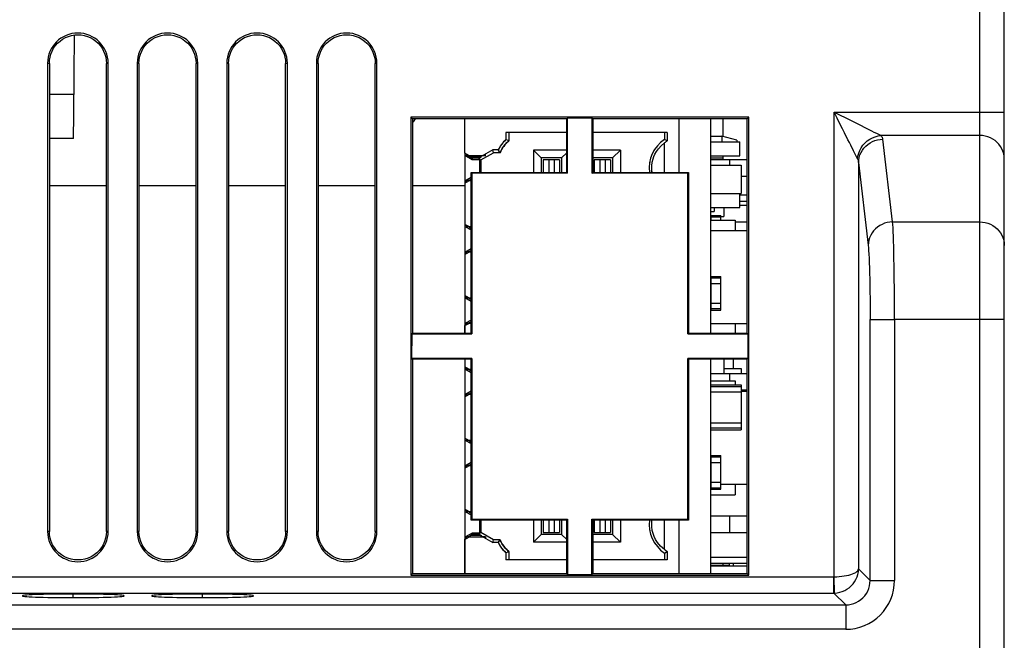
# Model space of a CAD drawing. Header units: millimetres. Extents: x -71 to 610, y -195 to 458.
# Tile 75 of 93: x 205 to 253, y 390 to 420. Entities that reach past the tile are written whole.
import ezdxf

# ---------------------------------------------------------------- set-up
doc = ezdxf.new("R2010")
doc.units = ezdxf.units.MM
doc.header["$LTSCALE"] = 23.1
doc.layers.get('0').update_dxf_attribs({"linetype": 'CONTINUOUS'})

msp = doc.modelspace()

# ---------------------------------------------------------------- linework, layer by layer
at = {"color": 7}
for p, q in [((251.835, 343.429), (251.835, 441.929)), ((253.035, 343.429), (253.035, 440.729)), ((207.335, 415.402), (207.369, 419.32)), ((206.048, 417.929), (206.048, 394.929)), ((206.048, 417.928), (206.134, 417.926)), ((206.134, 417.926), (206.133, 394.926)), ((208.937, 417.926), (209.023, 417.928)), ((208.938, 394.926), (208.937, 417.926)), ((209.023, 394.929), (209.023, 417.929)), ((210.448, 417.929), (210.448, 394.929)), ((210.448, 417.928), (210.534, 417.926)), ((210.534, 417.926), (210.533, 394.926)), ((213.337, 417.926), (213.423, 417.928)), ((213.338, 394.926), (213.337, 417.926)), ((213.423, 394.929), (213.423, 417.929)), ((214.848, 417.929), (214.848, 394.929)), ((214.848, 417.928), (214.934, 417.926)), ((214.934, 417.926), (214.933, 394.926)), ((217.737, 417.926), (217.823, 417.928)), ((217.738, 394.926), (217.737, 417.926)), ((217.823, 394.929), (217.823, 417.929)), ((219.248, 417.929), (219.248, 394.929)), ((219.248, 417.928), (219.334, 417.926)), ((219.334, 417.926), (219.333, 394.926)), ((222.137, 417.926), (222.223, 417.928)), ((222.138, 394.926), (222.137, 417.926)), ((222.223, 394.929), (222.223, 417.929)), ((206.134, 416.408), (207.344, 416.408)), ((207.324, 414.229), (207.335, 415.402)), ((244.676, 415.531), (253.035, 415.531)), ((244.676, 392.701), (244.676, 415.531)), ((223.885, 415.279), (223.885, 392.779)), ((240.485, 415.279), (223.885, 415.279)), ((223.885, 415.279), (223.971, 415.193)), ((223.971, 415.193), (223.97, 404.671)), ((231.543, 415.193), (223.971, 415.193)), ((226.545, 413.509), (226.545, 415.193)), ((231.543, 415.193), (231.585, 415.235)), ((231.543, 412.571), (231.543, 415.193)), ((231.585, 412.531), (231.585, 415.235)), ((232.785, 415.235), (231.585, 415.235)), ((232.785, 415.235), (232.785, 412.531)), ((232.827, 415.193), (232.785, 415.235)), ((232.827, 415.193), (232.827, 412.571)), ((240.399, 415.193), (232.827, 415.193)), ((237.045, 415.193), (237.045, 412.571)), ((238.605, 415.193), (238.605, 404.671)), ((238.625, 414.349), (238.625, 415.193)), ((239.205, 415.193), (239.205, 414.336)), ((240.485, 415.279), (240.399, 415.193)), ((240.4, 404.671), (240.399, 415.193)), ((240.485, 392.779), (240.485, 415.279)), ((245.213, 415.265), (245.714, 415.016)), ((228.556, 414.529), (228.556, 414.181)), ((231.543, 414.529), (228.556, 414.529)), ((228.695, 414.529), (228.695, 414.12)), ((236.484, 414.529), (232.827, 414.529)), ((236.345, 414.529), (236.345, 414.188)), ((236.484, 414.529), (236.484, 414.113)), ((238.615, 414.349), (238.615, 414.904)), ((207.324, 414.229), (206.134, 414.229)), ((228.556, 414.181), (228.481, 414.105)), ((228.695, 414.12), (228.556, 414.181)), ((228.606, 414.036), (228.695, 414.12)), ((236.345, 412.571), (236.345, 414.018)), ((236.484, 414.113), (236.346, 414.188)), ((236.484, 414.113), (236.46, 414.126)), ((236.46, 414.098), (236.484, 414.113)), ((238.605, 414.349), (239.159, 414.349)), ((238.605, 414.079), (240.045, 414.079)), ((239.159, 414.349), (239.159, 414.079)), ((239.905, 414.149), (239.159, 414.349)), ((239.905, 414.149), (239.905, 414.079)), ((240.045, 413.379), (240.045, 414.079)), ((251.835, 414.382), (246.975, 414.382)), ((247.549, 410.135), (247.075, 414.201)), ((226.767, 413.388), (226.544, 413.517)), ((226.545, 413.507), (226.545, 412.05)), ((226.545, 413.494), (226.609, 413.457)), ((226.588, 413.471), (226.546, 413.499)), ((226.623, 413.449), (226.588, 413.471)), ((227.912, 413.676), (227.228, 413.281)), ((227.329, 413.179), (227.945, 413.535)), ((228.175, 413.673), (227.908, 413.673)), ((227.945, 413.535), (227.908, 413.673)), ((228.261, 413.535), (227.945, 413.535)), ((228.175, 413.673), (228.261, 413.535)), ((228.261, 413.535), (228.232, 413.581)), ((228.261, 413.535), (228.317, 413.644)), ((229.913, 413.661), (229.913, 412.571)), ((231.543, 413.661), (229.913, 413.661)), ((229.913, 413.661), (230.295, 413.279)), ((231.543, 413.527), (231.295, 413.279)), ((234.177, 413.661), (232.827, 413.661)), ((234.177, 413.661), (233.795, 413.279)), ((234.177, 413.661), (234.177, 412.571)), ((226.545, 413.416), (226.905, 413.208)), ((226.545, 413.416), (226.905, 413.208)), ((226.623, 413.462), (226.623, 413.389)), ((226.75, 413.389), (226.623, 413.389)), ((226.726, 413.389), (226.923, 413.275)), ((226.779, 413.358), (226.729, 413.387)), ((227.415, 413.389), (226.761, 413.389)), ((227.311, 413.329), (226.83, 413.329)), ((226.923, 413.275), (226.905, 413.208)), ((226.905, 413.208), (227.258, 413.208)), ((227.228, 413.275), (226.923, 413.275)), ((227.272, 413.205), (227.228, 413.281)), ((227.351, 413.329), (227.258, 413.275)), ((227.258, 413.275), (227.276, 413.209)), ((227.276, 413.209), (227.277, 413.208)), ((227.277, 412.571), (227.277, 413.208)), ((227.277, 413.208), (227.277, 412.571)), ((227.277, 413.208), (227.329, 413.179)), ((227.329, 413.179), (227.329, 412.571)), ((227.558, 413.389), (227.426, 413.389)), ((227.558, 413.389), (227.558, 413.454)), ((230.295, 413.279), (230.295, 412.571)), ((231.295, 413.279), (230.295, 413.279)), ((230.395, 413.179), (230.395, 412.571)), ((231.195, 413.179), (230.395, 413.179)), ((230.663, 413.179), (230.663, 412.571)), ((230.927, 413.179), (230.927, 412.571)), ((231.195, 413.179), (231.195, 412.571)), ((231.295, 413.279), (231.295, 412.571)), ((233.795, 413.279), (232.827, 413.279)), ((232.895, 413.179), (232.895, 412.571)), ((233.695, 413.179), (232.895, 413.179)), ((233.163, 413.179), (233.163, 412.571)), ((233.427, 413.179), (233.427, 412.571)), ((233.695, 413.179), (233.695, 412.571)), ((233.795, 413.279), (233.795, 412.571)), ((238.605, 413.379), (240.045, 413.379)), ((240.4, 413.179), (238.605, 413.179)), ((238.615, 413.286), (239.215, 413.286)), ((238.615, 413.179), (238.615, 413.286)), ((238.625, 413.286), (238.625, 413.379)), ((239.205, 413.379), (239.205, 413.286)), ((239.215, 413.286), (239.215, 413.179)), ((239.545, 413.179), (239.545, 412.929)), ((245.826, 413.232), (245.793, 413.295)), ((245.876, 413.051), (245.876, 393.088)), ((245.876, 413.051), (246.35, 408.986)), ((226.843, 404.671), (226.843, 412.571)), ((226.843, 412.571), (231.543, 412.571)), ((226.885, 412.531), (226.843, 412.571)), ((226.885, 412.531), (226.885, 404.631)), ((231.585, 412.531), (226.885, 412.531)), ((231.585, 412.531), (231.543, 412.571)), ((232.785, 412.531), (232.827, 412.571)), ((237.485, 412.531), (232.785, 412.531)), ((232.827, 412.571), (237.527, 412.571)), ((237.485, 412.531), (237.527, 412.571)), ((237.485, 404.631), (237.485, 412.531)), ((237.527, 412.571), (237.527, 404.671)), ((238.615, 412.929), (240.115, 412.929)), ((238.615, 411.529), (238.615, 412.929)), ((240.115, 412.929), (240.115, 411.529)), ((226.544, 412.041), (226.767, 412.169)), ((226.544, 412.041), (226.544, 410.017)), ((226.843, 412.314), (226.545, 412.142)), ((226.623, 412.109), (226.545, 412.063)), ((226.545, 412.043), (226.545, 408.55)), ((226.546, 412.058), (226.588, 412.086)), ((226.588, 412.086), (226.623, 412.108)), ((226.623, 412.096), (226.623, 412.169)), ((226.75, 412.169), (226.623, 412.169)), ((226.843, 412.236), (226.729, 412.17)), ((226.761, 412.169), (226.843, 412.169)), ((226.779, 412.199), (226.811, 412.218)), ((226.843, 412.229), (226.83, 412.229)), ((240.115, 412.379), (240.4, 412.379)), ((206.134, 411.929), (208.937, 411.929)), ((210.534, 411.929), (213.337, 411.929)), ((214.934, 411.929), (217.737, 411.929)), ((219.334, 411.929), (222.137, 411.929)), ((223.971, 411.929), (226.545, 411.929)), ((238.615, 411.529), (240.115, 411.529)), ((240.045, 410.839), (240.045, 411.529)), ((240.045, 411.471), (240.4, 411.471)), ((240.045, 411.164), (240.4, 411.164)), ((238.605, 410.839), (240.045, 410.839)), ((238.615, 410.651), (238.615, 410.839)), ((238.615, 410.651), (238.785, 410.651)), ((238.616, 410.454), (238.616, 410.651)), ((238.785, 410.839), (238.785, 410.651)), ((239.265, 410.839), (239.265, 410.404)), ((240.045, 410.954), (240.4, 410.954)), ((238.615, 410.454), (239.115, 410.454)), ((238.615, 410.454), (238.615, 410.229)), ((238.615, 410.229), (239.815, 410.229)), ((238.615, 409.714), (238.615, 410.229)), ((238.625, 410.379), (239.105, 410.379)), ((238.625, 410.379), (238.625, 410.229)), ((239.105, 410.404), (239.265, 410.404)), ((239.105, 410.229), (239.105, 410.379)), ((239.115, 410.229), (239.115, 410.454)), ((239.815, 410.229), (239.815, 409.714)), ((239.815, 410.139), (240.4, 410.139)), ((247.549, 410.135), (251.835, 410.135)), ((226.767, 409.888), (226.544, 410.017)), ((226.545, 409.994), (226.609, 409.957)), ((226.545, 409.916), (226.843, 409.743)), ((226.545, 409.916), (226.843, 409.743)), ((226.588, 409.971), (226.546, 409.999)), ((226.623, 409.949), (226.588, 409.971)), ((226.623, 409.962), (226.623, 409.889)), ((226.75, 409.889), (226.623, 409.889)), ((226.791, 409.851), (226.729, 409.887)), ((226.843, 409.889), (226.761, 409.889)), ((226.779, 409.858), (226.843, 409.821)), ((226.843, 409.829), (226.83, 409.829)), ((238.615, 409.714), (240.4, 409.714)), ((238.615, 407.454), (238.615, 409.714)), ((226.544, 408.541), (226.767, 408.669)), ((226.843, 408.814), (226.545, 408.642)), ((226.623, 408.596), (226.623, 408.669)), ((226.75, 408.669), (226.623, 408.669)), ((226.843, 408.736), (226.729, 408.67)), ((226.761, 408.669), (226.843, 408.669)), ((226.779, 408.699), (226.811, 408.718)), ((226.843, 408.729), (226.83, 408.729)), ((226.544, 408.541), (226.544, 406.517)), ((226.623, 408.609), (226.545, 408.563)), ((226.545, 408.543), (226.545, 405.05)), ((226.546, 408.558), (226.588, 408.586)), ((226.588, 408.586), (226.623, 408.608)), ((238.615, 407.454), (239.115, 407.454)), ((238.615, 407.454), (238.615, 407.111)), ((238.625, 407.391), (239.105, 407.391)), ((238.625, 407.391), (238.625, 405.879)), ((239.105, 405.879), (239.105, 407.391)), ((239.115, 407.111), (239.115, 407.454)), ((238.615, 407.111), (239.115, 407.111)), ((238.615, 406.146), (238.615, 407.111)), ((226.767, 406.388), (226.544, 406.517)), ((226.545, 406.494), (226.609, 406.457)), ((226.545, 406.416), (226.843, 406.243)), ((226.545, 406.416), (226.843, 406.243)), ((226.588, 406.471), (226.546, 406.499)), ((226.623, 406.449), (226.588, 406.471)), ((226.623, 406.462), (226.623, 406.389)), ((226.75, 406.389), (226.623, 406.389)), ((226.791, 406.351), (226.729, 406.387)), ((226.843, 406.389), (226.761, 406.389)), ((226.779, 406.358), (226.843, 406.321)), ((226.843, 406.329), (226.83, 406.329)), ((238.615, 406.146), (239.115, 406.146)), ((238.615, 406.146), (238.615, 405.804)), ((238.615, 405.804), (239.115, 405.804)), ((238.615, 405.144), (238.615, 405.804)), ((238.625, 405.879), (239.105, 405.879)), ((239.115, 405.804), (239.115, 406.146)), ((226.843, 405.314), (226.545, 405.142)), ((246.444, 405.345), (246.522, 405.345)), ((246.444, 392.519), (246.444, 405.345)), ((253.035, 405.345), (247.644, 405.345)), ((247.644, 405.345), (247.644, 392.519)), ((226.544, 405.041), (226.766, 405.169)), ((226.544, 405.041), (226.767, 405.169)), ((226.544, 405.041), (226.544, 404.671)), ((226.623, 405.109), (226.545, 405.063)), ((226.545, 404.671), (226.545, 405.043)), ((226.546, 405.058), (226.588, 405.086)), ((226.588, 405.086), (226.623, 405.108)), ((226.623, 405.096), (226.623, 405.169)), ((226.75, 405.169), (226.623, 405.169)), ((226.791, 405.207), (226.729, 405.17)), ((226.761, 405.169), (226.843, 405.169)), ((226.779, 405.199), (226.83, 405.229)), ((226.83, 405.229), (226.843, 405.236)), ((226.843, 405.229), (226.83, 405.229)), ((238.615, 405.144), (240.4, 405.144)), ((238.615, 404.671), (238.615, 405.144)), ((239.815, 405.144), (239.815, 404.671)), ((223.929, 404.631), (223.928, 403.431)), ((223.929, 404.631), (223.97, 404.671)), ((223.929, 404.631), (226.885, 404.631)), ((223.97, 404.671), (226.843, 404.671)), ((226.885, 404.631), (226.843, 404.671)), ((237.485, 404.631), (237.527, 404.671)), ((237.485, 404.631), (240.442, 404.631)), ((237.527, 404.671), (240.4, 404.671)), ((240.442, 404.631), (240.4, 404.671)), ((240.442, 404.631), (240.442, 403.431)), ((226.885, 403.431), (223.928, 403.431)), ((223.928, 403.431), (223.97, 403.387)), ((223.97, 403.387), (223.97, 392.863)), ((226.843, 403.387), (223.97, 403.387)), ((226.544, 403.387), (226.544, 403.017)), ((226.545, 403.387), (226.545, 401.55)), ((226.885, 403.431), (226.843, 403.387)), ((226.843, 395.487), (226.843, 403.387)), ((226.885, 403.431), (226.885, 395.531)), ((240.442, 403.431), (237.485, 403.431)), ((237.485, 395.531), (237.485, 403.431)), ((237.485, 403.431), (237.527, 403.387)), ((240.4, 403.387), (237.527, 403.387)), ((237.527, 403.387), (237.527, 395.487)), ((238.605, 403.387), (238.605, 392.863)), ((238.616, 402.679), (238.616, 403.387)), ((239.265, 403.387), (239.265, 402.679)), ((239.715, 403.387), (239.715, 402.929)), ((240.442, 403.431), (240.4, 403.387)), ((240.401, 392.863), (240.4, 403.387)), ((226.767, 402.888), (226.544, 403.017)), ((226.545, 402.994), (226.609, 402.957)), ((226.545, 402.916), (226.843, 402.743)), ((226.545, 402.916), (226.843, 402.743)), ((226.588, 402.971), (226.546, 402.999)), ((226.623, 402.949), (226.588, 402.971)), ((226.623, 402.962), (226.623, 402.889)), ((226.75, 402.889), (226.623, 402.889)), ((226.791, 402.851), (226.729, 402.887)), ((226.843, 402.889), (226.761, 402.889)), ((226.779, 402.858), (226.843, 402.821)), ((226.843, 402.829), (226.83, 402.829)), ((239.265, 402.929), (240.115, 402.929)), ((240.115, 402.929), (240.115, 402.679)), ((240.4, 402.679), (238.605, 402.679)), ((239.545, 402.679), (239.545, 402.329)), ((238.615, 402.329), (239.815, 402.329)), ((238.615, 402.129), (238.615, 402.329)), ((238.615, 402.129), (240.115, 402.129)), ((238.615, 401.791), (238.615, 402.129)), ((238.625, 402.045), (240.105, 402.045)), ((238.625, 400.013), (238.625, 402.045)), ((239.815, 402.329), (239.815, 402.129)), ((240.105, 402.045), (240.105, 400.013)), ((240.115, 402.129), (240.115, 401.791)), ((240.115, 401.879), (240.4, 401.879)), ((226.544, 401.541), (226.767, 401.669)), ((226.544, 401.541), (226.544, 399.517)), ((226.843, 401.814), (226.545, 401.642)), ((226.623, 401.609), (226.545, 401.563)), ((226.545, 401.543), (226.545, 398.05)), ((226.546, 401.558), (226.588, 401.586)), ((226.588, 401.586), (226.623, 401.608)), ((226.623, 401.596), (226.623, 401.669)), ((226.75, 401.669), (226.623, 401.669)), ((226.843, 401.736), (226.729, 401.67)), ((226.761, 401.669), (226.843, 401.669)), ((226.779, 401.699), (226.811, 401.718)), ((226.843, 401.729), (226.83, 401.729)), ((238.615, 401.791), (240.115, 401.791)), ((238.615, 400.267), (238.615, 401.791)), ((240.105, 401.814), (240.4, 401.814)), ((238.615, 400.267), (240.115, 400.267)), ((238.615, 399.929), (238.615, 400.267)), ((238.615, 399.929), (240.115, 399.929)), ((238.615, 398.654), (238.615, 399.929)), ((238.625, 400.013), (240.105, 400.013)), ((240.115, 400.267), (240.115, 399.929)), ((226.767, 399.388), (226.544, 399.517)), ((226.545, 399.494), (226.609, 399.457)), ((226.588, 399.471), (226.546, 399.499)), ((226.623, 399.449), (226.588, 399.471)), ((226.623, 399.462), (226.623, 399.389)), ((226.545, 399.416), (226.843, 399.243)), ((226.545, 399.416), (226.843, 399.243)), ((226.75, 399.389), (226.623, 399.389)), ((226.791, 399.351), (226.729, 399.387)), ((226.843, 399.389), (226.761, 399.389)), ((226.779, 399.358), (226.843, 399.321)), ((226.843, 399.329), (226.83, 399.329)), ((238.615, 398.654), (239.115, 398.654)), ((238.615, 398.654), (238.615, 398.311)), ((238.625, 398.591), (239.105, 398.591)), ((238.625, 398.591), (238.625, 397.079)), ((239.105, 397.079), (239.105, 398.591)), ((239.115, 398.311), (239.115, 398.654)), ((226.544, 398.041), (226.767, 398.169)), ((226.544, 398.041), (226.544, 396.017)), ((226.843, 398.314), (226.545, 398.142)), ((226.623, 398.109), (226.545, 398.063)), ((226.545, 398.043), (226.545, 394.55)), ((226.546, 398.058), (226.588, 398.086)), ((226.588, 398.086), (226.623, 398.108)), ((226.75, 398.169), (226.623, 398.169)), ((226.623, 398.096), (226.623, 398.169)), ((226.843, 398.236), (226.729, 398.17)), ((226.761, 398.169), (226.843, 398.169)), ((226.779, 398.199), (226.811, 398.218)), ((226.843, 398.229), (226.83, 398.229)), ((238.615, 398.311), (239.115, 398.311)), ((238.615, 397.346), (238.615, 398.311)), ((238.615, 397.346), (239.115, 397.346)), ((238.615, 397.346), (238.615, 397.004)), ((238.625, 397.079), (239.105, 397.079)), ((239.105, 397.244), (240.4, 397.244)), ((239.115, 397.004), (239.115, 397.346)), ((239.815, 397.244), (239.815, 396.729)), ((238.615, 397.004), (239.115, 397.004)), ((238.615, 396.729), (238.615, 397.004)), ((238.615, 396.729), (239.815, 396.729)), ((238.625, 395.679), (238.625, 396.729)), ((226.767, 395.888), (226.544, 396.017)), ((226.545, 395.994), (226.609, 395.957)), ((226.545, 395.916), (226.843, 395.743)), ((226.545, 395.916), (226.843, 395.743)), ((226.588, 395.971), (226.546, 395.999)), ((226.623, 395.949), (226.588, 395.971)), ((226.623, 395.962), (226.623, 395.889)), ((226.75, 395.889), (226.623, 395.889)), ((226.791, 395.851), (226.729, 395.887)), ((226.843, 395.889), (226.761, 395.889)), ((226.779, 395.858), (226.843, 395.821)), ((226.843, 395.829), (226.83, 395.829)), ((240.401, 395.679), (238.605, 395.679)), ((239.545, 395.679), (239.545, 394.879)), ((226.885, 395.531), (226.843, 395.487)), ((231.543, 395.487), (226.843, 395.487)), ((226.885, 395.531), (231.585, 395.531)), ((227.277, 394.85), (227.277, 395.487)), ((227.277, 395.487), (227.277, 394.85)), ((227.329, 395.487), (227.329, 394.879)), ((229.913, 395.487), (229.913, 394.396)), ((230.295, 395.487), (230.295, 394.779)), ((230.395, 395.487), (230.395, 394.879)), ((230.663, 395.487), (230.663, 394.879)), ((230.927, 395.487), (230.927, 394.879)), ((231.195, 395.487), (231.195, 394.879)), ((231.295, 395.487), (231.295, 394.779)), ((231.585, 395.531), (231.543, 395.487)), ((231.543, 392.863), (231.543, 395.487)), ((231.585, 395.531), (231.585, 392.821)), ((232.785, 395.531), (237.485, 395.531)), ((232.785, 392.821), (232.785, 395.531)), ((232.785, 395.531), (232.827, 395.487)), ((237.527, 395.487), (232.827, 395.487)), ((232.827, 395.487), (232.827, 392.863)), ((232.895, 395.487), (232.895, 394.879)), ((233.163, 395.487), (233.163, 394.879)), ((233.427, 395.487), (233.427, 394.879)), ((233.695, 395.487), (233.695, 394.879)), ((233.795, 395.487), (233.795, 394.779)), ((234.177, 395.487), (234.177, 394.396)), ((236.345, 394.04), (236.345, 395.487)), ((237.045, 395.487), (237.045, 392.863)), ((237.485, 395.531), (237.527, 395.487)), ((206.133, 394.926), (206.048, 394.928)), ((209.023, 394.928), (208.938, 394.926)), ((210.533, 394.926), (210.448, 394.928)), ((213.423, 394.928), (213.338, 394.926)), ((214.933, 394.926), (214.848, 394.928)), ((217.823, 394.928), (217.738, 394.926)), ((219.333, 394.926), (219.248, 394.928)), ((222.223, 394.928), (222.138, 394.926)), ((226.544, 394.541), (226.767, 394.669)), ((226.905, 394.85), (226.545, 394.642)), ((226.623, 394.609), (226.545, 394.563)), ((226.588, 394.586), (226.623, 394.608)), ((226.75, 394.669), (226.623, 394.669)), ((226.623, 394.596), (226.623, 394.669)), ((226.923, 394.783), (226.729, 394.67)), ((226.761, 394.669), (227.415, 394.669)), ((226.779, 394.699), (226.811, 394.718)), ((227.311, 394.729), (226.83, 394.729)), ((227.258, 394.85), (226.905, 394.85)), ((226.905, 394.85), (226.923, 394.783)), ((227.228, 394.783), (226.923, 394.783)), ((227.228, 394.776), (227.272, 394.852)), ((227.228, 394.776), (227.912, 394.382)), ((227.276, 394.848), (227.258, 394.783)), ((227.258, 394.783), (227.351, 394.729)), ((227.276, 394.85), (227.276, 394.848)), ((227.329, 394.879), (227.277, 394.85)), ((227.945, 394.523), (227.329, 394.879)), ((227.558, 394.669), (227.426, 394.669)), ((227.558, 394.669), (227.558, 394.604)), ((230.295, 394.779), (229.913, 394.396)), ((231.295, 394.779), (230.295, 394.779)), ((230.395, 394.879), (231.195, 394.879)), ((231.295, 394.779), (231.543, 394.53)), ((233.795, 394.779), (232.827, 394.779)), ((232.895, 394.879), (233.695, 394.879)), ((233.795, 394.779), (234.177, 394.396)), ((238.605, 394.879), (240.401, 394.879)), ((238.625, 393.671), (238.625, 394.879)), ((226.545, 392.863), (226.545, 394.543)), ((226.545, 394.541), (226.545, 392.863)), ((226.546, 394.558), (226.588, 394.586)), ((227.908, 394.384), (227.945, 394.523)), ((228.175, 394.384), (227.908, 394.384)), ((228.261, 394.523), (227.945, 394.523)), ((228.261, 394.523), (228.175, 394.384)), ((228.175, 394.384), (228.218, 394.453)), ((228.317, 394.413), (228.261, 394.523)), ((231.543, 394.396), (229.913, 394.396)), ((234.177, 394.396), (232.827, 394.396)), ((228.556, 393.876), (228.695, 393.937)), ((228.556, 393.876), (228.556, 393.529)), ((228.695, 393.937), (228.606, 394.022)), ((228.695, 393.937), (228.695, 393.529)), ((236.367, 394.023), (236.345, 394.04)), ((236.345, 393.869), (236.484, 393.945)), ((236.345, 393.869), (236.345, 393.529)), ((236.484, 393.945), (236.484, 393.529)), ((238.615, 393.671), (240.401, 393.671)), ((238.615, 393.364), (238.615, 393.671)), ((231.543, 393.529), (228.556, 393.529)), ((236.484, 393.529), (232.827, 393.529)), ((238.615, 393.364), (240.401, 393.364)), ((238.615, 393.279), (238.615, 393.364)), ((238.615, 393.279), (239.215, 393.279)), ((238.615, 393.279), (238.615, 393.239)), ((238.615, 393.239), (238.875, 393.239)), ((238.875, 393.239), (238.875, 393.279)), ((238.875, 393.239), (238.875, 393.279)), ((238.875, 393.239), (239.715, 393.239)), ((239.215, 393.364), (239.215, 393.279)), ((239.215, 393.279), (239.515, 393.279)), ((239.515, 393.367), (239.515, 393.279)), ((239.715, 393.364), (239.715, 393.239)), ((239.715, 393.239), (240.401, 393.239)), ((141.394, 392.701), (244.663, 392.701)), ((223.885, 392.779), (223.97, 392.863)), ((223.885, 392.779), (240.485, 392.779)), ((223.97, 392.863), (231.543, 392.863)), ((231.583, 392.823), (231.543, 392.863)), ((231.585, 392.821), (231.583, 392.823)), ((231.585, 392.821), (232.785, 392.821)), ((232.785, 392.821), (232.787, 392.823)), ((232.787, 392.823), (232.827, 392.863)), ((232.827, 392.863), (240.401, 392.863)), ((240.485, 392.779), (240.401, 392.863)), ((244.663, 391.902), (244.663, 392.701)), ((244.703, 391.902), (244.676, 392.701)), ((246.444, 392.519), (245.876, 393.088)), ((246.444, 392.519), (247.644, 392.519)), ((141.348, 391.902), (244.67, 391.902)), ((207.31, 391.677), (207.31, 391.852)), ((213.66, 391.677), (213.66, 391.852)), ((244.663, 391.902), (245.245, 391.32)), ((140.825, 391.32), (245.245, 391.32)), ((245.245, 391.32), (245.245, 390.12)), ((245.245, 390.12), (140.825, 390.12))]:
    msp.add_line(p, q, dxfattribs=at)
for points in [[(206.133, 417.922), (206.142, 418.079), (206.167, 418.232), (206.21, 418.384), (206.27, 418.53), (206.345, 418.669), (206.436, 418.798), (206.541, 418.916), (206.658, 419.022), (206.787, 419.113), (206.925, 419.19), (207.07, 419.25), (207.222, 419.294), (207.378, 419.321), (207.535, 419.33), (207.693, 419.321), (207.848, 419.294), (208, 419.25), (208.146, 419.19), (208.284, 419.113), (208.412, 419.022), (208.53, 418.916), (208.634, 418.798), (208.725, 418.669), (208.801, 418.53), (208.86, 418.384), (208.903, 418.232), (208.929, 418.079), (208.937, 417.922)], [(210.533, 417.922), (210.542, 418.079), (210.567, 418.232), (210.61, 418.384), (210.67, 418.53), (210.745, 418.669), (210.836, 418.798), (210.941, 418.916), (211.058, 419.022), (211.187, 419.113), (211.325, 419.19), (211.47, 419.25), (211.622, 419.294), (211.778, 419.321), (211.935, 419.33), (212.093, 419.321), (212.248, 419.294), (212.4, 419.25), (212.546, 419.19), (212.684, 419.113), (212.812, 419.022), (212.93, 418.916), (213.034, 418.798), (213.125, 418.669), (213.201, 418.53), (213.26, 418.384), (213.303, 418.232), (213.329, 418.079), (213.337, 417.922)], [(214.933, 417.922), (214.942, 418.079), (214.967, 418.232), (215.01, 418.384), (215.07, 418.53), (215.145, 418.669), (215.236, 418.798), (215.341, 418.916), (215.458, 419.022), (215.587, 419.113), (215.725, 419.19), (215.87, 419.25), (216.022, 419.294), (216.178, 419.321), (216.335, 419.33), (216.493, 419.321), (216.648, 419.294), (216.8, 419.25), (216.946, 419.19), (217.084, 419.113), (217.212, 419.022), (217.33, 418.916), (217.434, 418.798), (217.525, 418.669), (217.601, 418.53), (217.66, 418.384), (217.703, 418.232), (217.729, 418.079), (217.737, 417.922)], [(219.333, 417.922), (219.342, 418.079), (219.367, 418.232), (219.41, 418.384), (219.47, 418.53), (219.545, 418.669), (219.636, 418.798), (219.741, 418.916), (219.858, 419.022), (219.987, 419.113), (220.125, 419.19), (220.27, 419.25), (220.422, 419.294), (220.578, 419.321), (220.735, 419.33), (220.893, 419.321), (221.048, 419.294), (221.2, 419.25), (221.346, 419.19), (221.484, 419.113), (221.612, 419.022), (221.73, 418.916), (221.834, 418.798), (221.925, 418.669), (222.001, 418.53), (222.06, 418.384), (222.103, 418.232), (222.129, 418.079), (222.137, 417.922)], [(244.676, 415.531), (244.966, 415.388), (245.213, 415.265)], [(245.189, 414.508), (245.084, 414.717), (244.964, 414.956), (244.827, 415.228), (244.676, 415.531)], [(245.714, 415.016), (245.838, 414.953), (245.999, 414.87), (246.157, 414.791), (246.276, 414.733), (246.386, 414.678), (246.51, 414.613), (246.634, 414.55), (246.751, 414.492), (246.853, 414.443), (246.926, 414.408), (246.975, 414.382)], [(245.629, 413.624), (245.49, 413.903), (245.424, 414.033), (245.356, 414.171), (245.189, 414.508)], [(228.481, 414.105), (228.411, 414.026), (228.345, 413.943), (228.283, 413.856), (228.227, 413.766), (228.175, 413.673)], [(228.317, 413.644), (228.379, 413.749), (228.448, 413.85), (228.524, 413.945), (228.606, 414.036)], [(235.732, 412.571), (235.718, 412.68), (235.718, 412.887), (235.743, 413.07), (235.783, 413.231), (235.827, 413.354), (235.879, 413.469), (235.952, 413.598), (236.049, 413.734), (236.179, 413.878), (236.345, 414.018)], [(235.734, 412.571), (235.722, 412.672), (235.718, 412.88), (235.742, 413.065), (235.782, 413.229), (235.824, 413.353), (235.878, 413.468), (235.951, 413.599), (236.049, 413.735), (236.182, 413.874), (236.345, 414.018)], [(236.437, 414.138), (236.414, 414.151), (236.345, 414.188)], [(236.345, 414.018), (236.367, 414.035), (236.39, 414.051), (236.413, 414.067), (236.436, 414.083), (236.46, 414.098)], [(245.826, 413.232), (245.846, 413.375), (245.885, 413.516), (245.939, 413.652), (246.01, 413.782), (246.095, 413.903), (246.194, 414.014), (246.305, 414.113), (246.426, 414.198), (246.556, 414.269), (246.692, 414.323), (246.833, 414.361), (246.975, 414.382)], [(245.876, 413.051), (245.884, 413.179), (245.908, 413.305), (245.946, 413.428), (245.998, 413.547), (246.064, 413.659), (246.142, 413.764), (246.231, 413.86), (246.331, 413.946), (246.441, 414.021), (246.558, 414.083), (246.681, 414.133), (246.81, 414.17), (246.942, 414.192), (247.075, 414.201)], [(247.075, 414.201), (247.069, 414.231), (247.059, 414.262), (247.045, 414.292), (247.026, 414.322), (247.003, 414.352), (246.975, 414.382)], [(253.035, 413.232), (253.028, 413.361), (253.005, 413.488), (252.968, 413.612), (252.916, 413.731), (252.851, 413.844), (252.773, 413.949), (252.684, 414.045), (252.583, 414.131), (252.474, 414.206), (252.356, 414.268), (252.232, 414.317), (252.102, 414.353), (251.97, 414.375), (251.835, 414.382)], [(228.232, 413.581), (228.189, 413.65), (228.175, 413.673)], [(235.878, 413.718), (235.877, 413.717), (235.843, 413.651)], [(245.793, 413.295), (245.694, 413.495), (245.629, 413.624)], [(235.627, 413.108), (235.627, 413.107), (235.623, 413.061)], [(245.826, 413.232), (245.84, 413.203), (245.851, 413.173), (245.86, 413.143), (245.868, 413.113), (245.873, 413.082), (245.876, 413.051)], [(247.549, 410.135), (247.416, 410.126), (247.284, 410.104), (247.155, 410.067), (247.032, 410.017), (246.915, 409.955), (246.805, 409.88), (246.705, 409.794), (246.616, 409.698), (246.538, 409.593), (246.472, 409.481), (246.42, 409.362), (246.382, 409.239), (246.358, 409.113), (246.35, 408.985)], [(247.644, 405.345), (247.643, 405.744), (247.642, 406.141), (247.64, 406.533), (247.637, 406.917), (247.633, 407.291), (247.629, 407.653), (247.623, 408), (247.617, 408.33), (247.611, 408.641), (247.603, 408.931), (247.595, 409.198), (247.587, 409.44), (247.578, 409.656), (247.569, 409.845), (247.559, 410.005), (247.549, 410.135)], [(251.835, 410.135), (251.97, 410.127), (252.102, 410.106), (252.232, 410.07), (252.356, 410.021), (252.474, 409.958), (252.583, 409.884), (252.684, 409.798), (252.773, 409.702), (252.851, 409.597), (252.916, 409.484), (252.968, 409.365), (253.005, 409.241), (253.028, 409.114), (253.035, 408.985)], [(246.35, 408.986), (246.361, 408.87), (246.372, 408.726), (246.383, 408.553), (246.393, 408.354), (246.402, 408.13), (246.41, 407.883), (246.418, 407.615), (246.425, 407.328), (246.431, 407.024), (246.436, 406.707), (246.439, 406.377), (246.442, 406.038), (246.444, 405.695), (246.444, 405.345)], [(246.522, 405.345), (246.642, 405.345), (246.72, 405.345), (246.81, 405.345)], [(246.81, 405.345), (247.018, 405.345), (247.134, 405.345), (247.256, 405.345), (247.382, 405.345), (247.512, 405.345), (247.644, 405.345)], [(236.345, 394.04), (236.15, 394.209), (236.005, 394.382), (235.905, 394.539), (235.833, 394.687), (235.782, 394.829), (235.744, 394.981), (235.718, 395.18), (235.718, 395.387), (235.732, 395.487)], [(236.345, 394.04), (236.156, 394.213), (236.008, 394.378), (235.906, 394.533), (235.836, 394.682), (235.782, 394.82), (235.746, 394.972), (235.722, 395.172), (235.718, 395.38), (235.732, 395.487)], [(208.937, 394.922), (208.927, 394.756), (208.897, 394.593), (208.847, 394.432), (208.777, 394.277), (208.69, 394.132), (208.585, 393.999), (208.465, 393.879), (208.332, 393.774), (208.187, 393.687), (208.033, 393.617), (207.871, 393.567), (207.704, 393.536), (207.535, 393.526), (207.366, 393.536), (207.2, 393.567), (207.038, 393.617), (206.883, 393.687), (206.738, 393.774), (206.605, 393.879), (206.485, 393.999), (206.381, 394.132), (206.293, 394.277), (206.224, 394.432), (206.173, 394.593), (206.143, 394.756), (206.133, 394.922)], [(213.337, 394.922), (213.327, 394.756), (213.297, 394.593), (213.247, 394.432), (213.177, 394.277), (213.09, 394.132), (212.985, 393.999), (212.865, 393.879), (212.732, 393.774), (212.587, 393.687), (212.433, 393.617), (212.271, 393.567), (212.104, 393.536), (211.935, 393.526), (211.766, 393.536), (211.6, 393.567), (211.438, 393.617), (211.283, 393.687), (211.138, 393.774), (211.005, 393.879), (210.885, 393.999), (210.781, 394.132), (210.693, 394.277), (210.624, 394.432), (210.573, 394.593), (210.543, 394.756), (210.533, 394.922)], [(217.737, 394.922), (217.727, 394.756), (217.697, 394.593), (217.647, 394.432), (217.577, 394.277), (217.49, 394.132), (217.385, 393.999), (217.265, 393.879), (217.132, 393.774), (216.987, 393.687), (216.833, 393.617), (216.671, 393.567), (216.504, 393.536), (216.335, 393.526), (216.166, 393.536), (216, 393.567), (215.838, 393.617), (215.683, 393.687), (215.538, 393.774), (215.405, 393.879), (215.285, 393.999), (215.181, 394.132), (215.093, 394.277), (215.024, 394.432), (214.973, 394.593), (214.943, 394.756), (214.933, 394.922)], [(222.137, 394.922), (222.127, 394.756), (222.097, 394.593), (222.047, 394.432), (221.977, 394.277), (221.89, 394.132), (221.785, 393.999), (221.665, 393.879), (221.532, 393.774), (221.387, 393.687), (221.233, 393.617), (221.071, 393.567), (220.904, 393.536), (220.735, 393.526), (220.566, 393.536), (220.4, 393.567), (220.238, 393.617), (220.083, 393.687), (219.938, 393.774), (219.805, 393.879), (219.685, 393.999), (219.581, 394.132), (219.493, 394.277), (219.424, 394.432), (219.373, 394.593), (219.343, 394.756), (219.333, 394.922)], [(235.623, 394.992), (235.627, 394.95), (235.627, 394.949)], [(228.175, 394.384), (228.227, 394.291), (228.283, 394.201), (228.345, 394.115), (228.411, 394.031)], [(228.218, 394.453), (228.247, 394.5), (228.261, 394.523)], [(228.606, 394.022), (228.524, 394.112), (228.448, 394.208), (228.379, 394.308), (228.317, 394.413)], [(235.843, 394.405), (235.877, 394.34), (235.878, 394.339)], [(228.411, 394.031), (228.481, 393.952), (228.556, 393.876)], [(236.484, 393.945), (236.46, 393.96), (236.436, 393.975), (236.413, 393.99), (236.39, 394.006), (236.367, 394.023)], [(236.391, 393.894), (236.414, 393.906), (236.484, 393.945)], [(244.663, 392.701), (244.665, 392.701), (244.667, 392.701), (244.67, 392.701), (244.672, 392.701), (244.674, 392.701)], [(244.674, 392.701), (244.803, 392.705), (244.929, 392.713), (245.052, 392.725), (245.171, 392.741), (245.286, 392.762), (245.395, 392.786), (245.495, 392.815), (245.587, 392.846), (245.667, 392.881), (245.736, 392.918), (245.793, 392.958), (245.835, 393), (245.863, 393.043), (245.876, 393.088)], [(244.703, 391.902), (244.83, 391.913), (244.955, 391.938), (245.077, 391.975), (245.196, 392.025), (245.309, 392.088), (245.416, 392.163), (245.514, 392.25), (245.604, 392.347), (245.682, 392.453), (245.748, 392.569), (245.802, 392.691), (245.841, 392.819), (245.866, 392.952), (245.876, 393.088)], [(245.245, 391.32), (245.379, 391.327), (245.511, 391.349), (245.639, 391.386), (245.763, 391.437), (245.881, 391.501), (245.991, 391.579), (246.091, 391.668), (246.181, 391.768), (246.26, 391.878), (246.325, 391.996), (246.377, 392.12), (246.414, 392.25), (246.437, 392.384), (246.444, 392.519)], [(245.245, 390.12), (245.482, 390.132), (245.714, 390.167), (245.942, 390.224), (246.164, 390.303), (246.377, 390.404), (246.578, 390.525), (246.767, 390.665), (246.941, 390.823), (247.099, 390.997), (247.239, 391.186), (247.36, 391.387), (247.461, 391.6), (247.54, 391.822), (247.597, 392.05), (247.632, 392.282), (247.644, 392.519)], [(207.31, 391.852), (207.047, 391.851), (206.79, 391.85), (206.537, 391.848), (206.292, 391.844), (206.058, 391.84), (205.839, 391.835), (205.637, 391.829), (205.453, 391.823), (205.288, 391.816), (205.145, 391.808), (205.026, 391.8), (204.932, 391.792), (204.865, 391.783), (204.824, 391.774), (204.81, 391.765)], [(204.81, 391.765), (204.823, 391.756), (204.864, 391.747), (204.931, 391.738), (205.024, 391.729), (205.142, 391.721), (205.284, 391.713), (205.447, 391.706), (205.631, 391.7), (205.833, 391.694), (206.053, 391.689), (206.287, 391.685), (206.533, 391.682), (206.787, 391.679), (207.046, 391.678), (207.31, 391.677)], [(209.81, 391.765), (209.797, 391.774), (209.756, 391.783), (209.69, 391.791), (209.597, 391.8), (209.479, 391.808), (209.337, 391.816), (209.173, 391.823), (208.989, 391.829), (208.787, 391.835), (208.568, 391.84), (208.334, 391.844), (208.088, 391.848), (207.833, 391.85), (207.574, 391.851), (207.31, 391.852)], [(207.31, 391.677), (207.573, 391.678), (207.83, 391.679), (208.084, 391.682), (208.329, 391.685), (208.562, 391.689), (208.781, 391.694), (208.984, 391.7), (209.168, 391.706), (209.332, 391.713), (209.475, 391.721), (209.594, 391.729), (209.688, 391.738), (209.756, 391.746), (209.797, 391.755), (209.81, 391.765)], [(213.66, 391.852), (213.397, 391.851), (213.14, 391.85), (212.887, 391.848), (212.642, 391.844), (212.408, 391.84), (212.189, 391.835), (211.987, 391.829), (211.803, 391.823), (211.638, 391.816), (211.495, 391.808), (211.376, 391.8), (211.282, 391.792), (211.215, 391.783), (211.174, 391.774), (211.16, 391.765)], [(211.16, 391.765), (211.173, 391.756), (211.214, 391.747), (211.281, 391.738), (211.374, 391.729), (211.492, 391.721), (211.634, 391.713), (211.797, 391.706), (211.981, 391.7), (212.183, 391.694), (212.403, 391.689), (212.637, 391.685), (212.883, 391.682), (213.137, 391.679), (213.396, 391.678), (213.66, 391.677)], [(216.16, 391.765), (216.147, 391.774), (216.106, 391.783), (216.04, 391.791), (215.947, 391.8), (215.829, 391.808), (215.687, 391.816), (215.523, 391.823), (215.339, 391.829), (215.137, 391.835), (214.918, 391.84), (214.684, 391.844), (214.438, 391.848), (214.183, 391.85), (213.924, 391.851), (213.66, 391.852)], [(213.66, 391.677), (213.923, 391.678), (214.18, 391.679), (214.434, 391.682), (214.679, 391.685), (214.912, 391.689), (215.131, 391.694), (215.334, 391.7), (215.518, 391.706), (215.682, 391.713), (215.825, 391.721), (215.944, 391.729), (216.038, 391.738), (216.106, 391.746), (216.147, 391.755), (216.16, 391.765)], [(244.67, 391.902), (244.676, 391.902), (244.683, 391.902), (244.69, 391.902), (244.697, 391.902), (244.703, 391.902)]]:
    msp.add_lwpolyline(points, dxfattribs=at)
for centre, radius, start, end in [((207.535, 417.929), 1.487, 0, 180), ((211.935, 417.929), 1.487, 0, 180), ((216.335, 417.929), 1.487, 0, 180), ((220.735, 417.929), 1.487, 0, 180), ((229.795, 410.7), 7.25, 141.6774, 143.464), ((229.895, 412.779), 1.939, 133.6714, 152.5195), ((229.895, 412.779), 1.8, 131.8099, 155.17), ((237.295, 412.779), 1.7, 123.9742, 187.0589), ((237.295, 412.779), 1.561, 121.3058, 127.4802), ((237.295, 395.279), 1.7, 172.9411, 236.0258), ((207.535, 394.929), 1.487, 180, 360), ((211.935, 394.929), 1.487, 180, 360), ((216.335, 394.929), 1.487, 180, 360), ((220.735, 394.929), 1.487, 180, 360), ((229.895, 395.279), 1.939, 207.4805, 226.3286), ((229.895, 395.279), 1.8, 204.83, 228.1901), ((237.295, 395.279), 1.561, 232.5201, 238.6942)]:
    msp.add_arc(centre, radius, start, end, dxfattribs=at)

doc.saveas('drawing.dxf')
